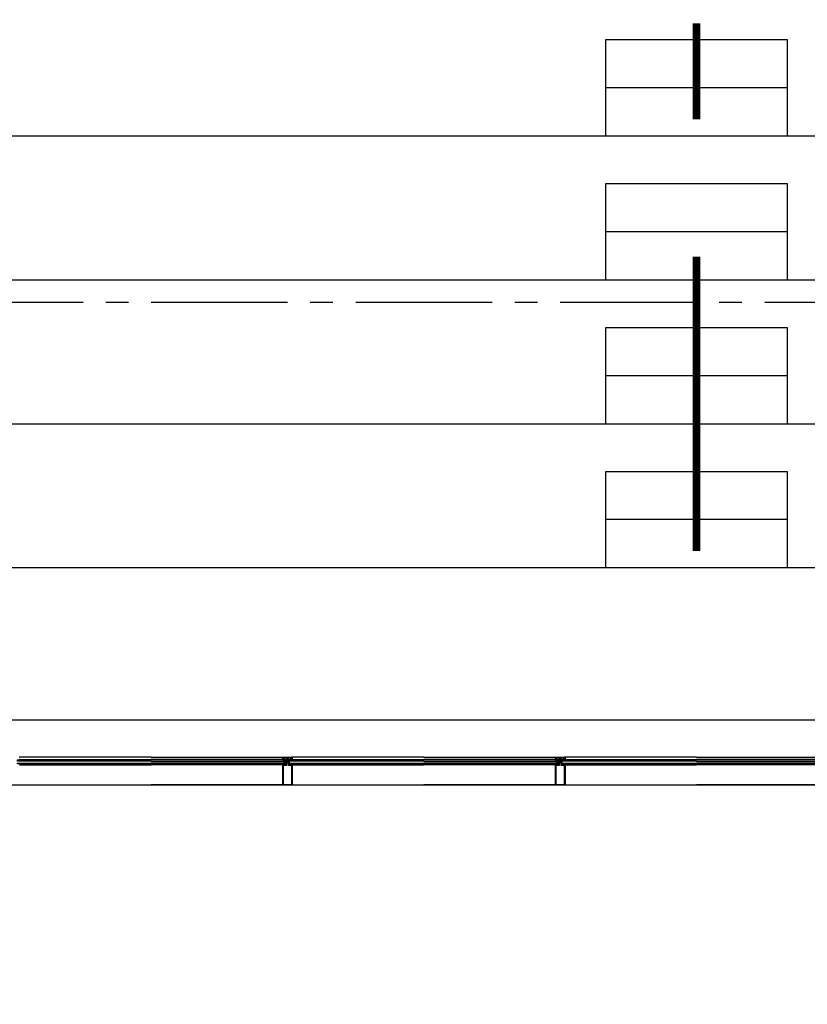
# Model space of a CAD drawing. Extents: x 2980 to 201049, y 2980 to 157420.
# Tile 8 of 78: x 50232 to 55431, y 23667 to 30167. Entities that reach past the tile are written whole.
import ezdxf

# ---------------------------------------------------------------- set-up
doc = ezdxf.new("R2010")
doc.units = 0
doc.header["$LTSCALE"] = 1200
doc.header["$PDMODE"] = 1
doc.header["$PDSIZE"] = 200
doc.linetypes.add('CENTER2', pattern=[1.125, 0.75, -0.125, 0.125, -0.125])
doc.layers.add('CIVIEL', color=8, linetype='CONTINUOUS')
doc.layers.add('STRAMIENLIJNEN', color=9, linetype='CENTER2')

msp = doc.modelspace()

# ---------------------------------------------------------------- linework, layer by layer
at = {"layer": 'CIVIEL'}
for p, q in [((55300, 29716.66667), (54100, 29716.66667)), ((38970, 29400), (97900, 29400)), ((55300, 28766.66667), (54100, 28766.66667)), ((38970, 28450), (97900, 28450)), ((55300, 27816.66667), (54100, 27816.66667)), ((38970, 27500), (97900, 27500)), ((55300, 26866.66667), (54100, 26866.66667)), ((38970, 26550), (70650, 26550)), ((38970, 25545), (70650, 25545)), ((51100, 25298), (50229.25, 25298)), ((51100, 25298), (51970.75, 25298)), ((52900, 25298), (52029.25, 25298)), ((52900, 25298), (53770.75, 25298)), ((54700, 25298), (53829.25, 25298)), ((54700, 25298), (55570.75, 25298)), ((50231.75, 25249), (51100, 25249)), ((50232.29048, 25283.5), (51100, 25283.5)), ((51967.70952, 25283.5), (51100, 25283.5)), ((51968.25, 25249), (51100, 25249)), ((51968.25, 25115.6), (51968.25, 25249)), ((51968.25, 25249), (51970.25, 25249)), ((51970.25, 25249), (51970.75, 25248.45833)), ((51970.75, 25248.45833), (51970.25, 25247.91667)), ((51970.25, 25247.91667), (51970.75, 25247.375)), ((51970.75, 25247.375), (51970.25, 25246.83333)), ((51970.25, 25246.83333), (51970.75, 25246.29167)), ((51970.75, 25246.29167), (51970.25, 25245.75)), ((51973.25, 25248), (51973.75, 25249)), ((51973.75, 25248), (51973.25, 25248)), ((51973.75, 25249), (51988.85, 25249)), ((51973.75, 25245.75), (51973.75, 25248)), ((51988.85, 25277.6), (51988.85, 25283)), ((51988.85, 25249), (51988.85, 25277.6)), ((51988.85, 25277.6), (51990.85, 25277.6)), ((51990.85, 25277.6), (51991.35, 25277.05833)), ((51991.35, 25277.05833), (51990.85, 25276.51667)), ((51990.85, 25276.51667), (51991.35, 25275.975)), ((51991.35, 25275.975), (51990.85, 25275.43333)), ((51990.85, 25275.43333), (51991.35, 25274.89167)), ((51991.35, 25274.89167), (51990.85, 25274.35)), ((51993.85, 25276.6), (51994.35, 25277.6)), ((51994.35, 25276.6), (51993.85, 25276.6)), ((51994.35, 25277.6), (51997.75, 25277.6)), ((51994.35, 25274.35), (51994.35, 25276.6)), ((51997.75, 25277.6), (51997, 25277.1875)), ((51997, 25277.1875), (51997.75, 25276.775)), ((51997.75, 25276.775), (51997, 25276.3625)), ((51997, 25276.3625), (51997.75, 25275.95)), ((51997.75, 25275.95), (51997, 25275.5375)), ((51997, 25275.5375), (51997.75, 25275.125)), ((51997.75, 25275.125), (51997, 25274.7125)), ((51997, 25274.7125), (51997.75, 25274.3)), ((51997.75, 25274.3), (51997, 25273.8875)), ((51997, 25273.8875), (51997.75, 25273.475)), ((51997.75, 25273.475), (51997, 25273.0625)), ((51997, 25273.0625), (51997.75, 25272.65)), ((51997.75, 25272.65), (51997, 25272.2375)), ((51997, 25272.2375), (51997.75, 25271.825)), ((51997.75, 25271.825), (51997, 25271.4125)), ((51997, 25271.4125), (51997.75, 25271)), ((51997.75, 25271), (51997, 25270.5875)), ((51997, 25270.5875), (51997.75, 25270.175)), ((51997.75, 25270.175), (51997, 25269.7625)), ((51997, 25269.7625), (51997.75, 25269.35)), ((51997.75, 25269.35), (51997, 25268.9375)), ((51997, 25268.9375), (51997.75, 25268.525)), ((51997.75, 25268.525), (51997, 25268.1125)), ((51997, 25268.1125), (51997.75, 25267.7)), ((51997.75, 25267.7), (51997, 25267.2875)), ((51997, 25267.2875), (51997.75, 25266.875)), ((51997.75, 25266.875), (51997, 25266.4625)), ((51997, 25266.4625), (51997.75, 25266.05)), ((52003, 25277.1875), (52002.25, 25277.6)), ((52002.25, 25277.6), (52005.65, 25277.6)), ((52002.25, 25276.775), (52003, 25277.1875)), ((52003, 25276.3625), (52002.25, 25276.775)), ((52002.25, 25275.95), (52003, 25276.3625)), ((52003, 25275.5375), (52002.25, 25275.95)), ((52002.25, 25275.125), (52003, 25275.5375)), ((52003, 25274.7125), (52002.25, 25275.125)), ((52002.25, 25274.3), (52003, 25274.7125)), ((52003, 25273.8875), (52002.25, 25274.3)), ((52002.25, 25273.475), (52003, 25273.8875)), ((52003, 25273.0625), (52002.25, 25273.475)), ((52002.25, 25272.65), (52003, 25273.0625)), ((52003, 25272.2375), (52002.25, 25272.65)), ((52002.25, 25271.825), (52003, 25272.2375)), ((52003, 25271.4125), (52002.25, 25271.825)), ((52002.25, 25271), (52003, 25271.4125)), ((52003, 25270.5875), (52002.25, 25271)), ((52002.25, 25270.175), (52003, 25270.5875)), ((52003, 25269.7625), (52002.25, 25270.175)), ((52002.25, 25269.35), (52003, 25269.7625)), ((52003, 25268.9375), (52002.25, 25269.35)), ((52002.25, 25268.525), (52003, 25268.9375)), ((52003, 25268.1125), (52002.25, 25268.525)), ((52002.25, 25267.7), (52003, 25268.1125)), ((52003, 25267.2875), (52002.25, 25267.7)), ((52002.25, 25266.875), (52003, 25267.2875)), ((52003, 25266.4625), (52002.25, 25266.875)), ((52002.25, 25266.05), (52003, 25266.4625)), ((52005.65, 25277.6), (52006.15, 25276.6)), ((52006.15, 25276.6), (52005.65, 25276.6)), ((52005.65, 25276.6), (52005.65, 25274.35)), ((52008.65, 25277.05833), (52009.15, 25277.6)), ((52009.15, 25276.51667), (52008.65, 25277.05833)), ((52008.65, 25275.975), (52009.15, 25276.51667)), ((52009.15, 25275.43333), (52008.65, 25275.975)), ((52008.65, 25274.89167), (52009.15, 25275.43333)), ((52009.15, 25274.35), (52008.65, 25274.89167)), ((52009.15, 25277.6), (52011.15, 25277.6)), ((52011.15, 25277.6), (52011.15, 25283)), ((52011.15, 25277.6), (52011.15, 25249)), ((52011.15, 25249), (52026.25, 25249)), ((52016.5, 25279), (52016.5, 25280)), ((52026.25, 25249), (52026.75, 25248)), ((52026.75, 25248), (52026.25, 25248)), ((52026.25, 25248), (52026.25, 25245.75)), ((52029.25, 25248.45833), (52029.75, 25249)), ((52029.75, 25247.91667), (52029.25, 25248.45833)), ((52029.25, 25247.375), (52029.75, 25247.91667)), ((52029.75, 25246.83333), (52029.25, 25247.375)), ((52029.25, 25246.29167), (52029.75, 25246.83333)), ((52029.75, 25245.75), (52029.25, 25246.29167)), ((52029.75, 25249), (52031.75, 25249)), ((52031.75, 25249), (52900, 25249)), ((52031.75, 25249), (52031.75, 25115.6)), ((52032.29048, 25283.5), (52900, 25283.5)), ((53767.70952, 25283.5), (52900, 25283.5)), ((53768.25, 25249), (52900, 25249)), ((53768.25, 25115.6), (53768.25, 25249)), ((53768.25, 25249), (53770.25, 25249)), ((53770.25, 25249), (53770.75, 25248.45833)), ((53770.75, 25248.45833), (53770.25, 25247.91667)), ((53770.25, 25247.91667), (53770.75, 25247.375)), ((53770.75, 25247.375), (53770.25, 25246.83333)), ((53770.25, 25246.83333), (53770.75, 25246.29167)), ((53770.75, 25246.29167), (53770.25, 25245.75)), ((53773.25, 25248), (53773.75, 25249)), ((53773.75, 25248), (53773.25, 25248)), ((53773.75, 25249), (53788.85, 25249)), ((53773.75, 25245.75), (53773.75, 25248)), ((53788.85, 25277.6), (53788.85, 25283)), ((53788.85, 25249), (53788.85, 25277.6)), ((53788.85, 25277.6), (53790.85, 25277.6)), ((53790.85, 25277.6), (53791.35, 25277.05833)), ((53791.35, 25277.05833), (53790.85, 25276.51667)), ((53790.85, 25276.51667), (53791.35, 25275.975)), ((53791.35, 25275.975), (53790.85, 25275.43333)), ((53790.85, 25275.43333), (53791.35, 25274.89167)), ((53791.35, 25274.89167), (53790.85, 25274.35)), ((53793.85, 25276.6), (53794.35, 25277.6)), ((53794.35, 25276.6), (53793.85, 25276.6)), ((53794.35, 25277.6), (53797.75, 25277.6)), ((53794.35, 25274.35), (53794.35, 25276.6)), ((53797.75, 25277.6), (53797, 25277.1875)), ((53797, 25277.1875), (53797.75, 25276.775)), ((53797.75, 25276.775), (53797, 25276.3625)), ((53797, 25276.3625), (53797.75, 25275.95)), ((53797.75, 25275.95), (53797, 25275.5375)), ((53797, 25275.5375), (53797.75, 25275.125)), ((53797.75, 25275.125), (53797, 25274.7125)), ((53797, 25274.7125), (53797.75, 25274.3)), ((53797.75, 25274.3), (53797, 25273.8875)), ((53797, 25273.8875), (53797.75, 25273.475)), ((53797.75, 25273.475), (53797, 25273.0625)), ((53797, 25273.0625), (53797.75, 25272.65)), ((53797.75, 25272.65), (53797, 25272.2375)), ((53797, 25272.2375), (53797.75, 25271.825)), ((53797.75, 25271.825), (53797, 25271.4125)), ((53797, 25271.4125), (53797.75, 25271)), ((53797.75, 25271), (53797, 25270.5875)), ((53797, 25270.5875), (53797.75, 25270.175)), ((53797.75, 25270.175), (53797, 25269.7625)), ((53797, 25269.7625), (53797.75, 25269.35)), ((53797.75, 25269.35), (53797, 25268.9375)), ((53797, 25268.9375), (53797.75, 25268.525)), ((53797.75, 25268.525), (53797, 25268.1125)), ((53797, 25268.1125), (53797.75, 25267.7)), ((53797.75, 25267.7), (53797, 25267.2875)), ((53797, 25267.2875), (53797.75, 25266.875)), ((53797.75, 25266.875), (53797, 25266.4625)), ((53797, 25266.4625), (53797.75, 25266.05)), ((53803, 25277.1875), (53802.25, 25277.6)), ((53802.25, 25277.6), (53805.65, 25277.6)), ((53802.25, 25276.775), (53803, 25277.1875)), ((53803, 25276.3625), (53802.25, 25276.775)), ((53802.25, 25275.95), (53803, 25276.3625)), ((53803, 25275.5375), (53802.25, 25275.95)), ((53802.25, 25275.125), (53803, 25275.5375)), ((53803, 25274.7125), (53802.25, 25275.125)), ((53802.25, 25274.3), (53803, 25274.7125)), ((53803, 25273.8875), (53802.25, 25274.3)), ((53802.25, 25273.475), (53803, 25273.8875)), ((53803, 25273.0625), (53802.25, 25273.475)), ((53802.25, 25272.65), (53803, 25273.0625)), ((53803, 25272.2375), (53802.25, 25272.65)), ((53802.25, 25271.825), (53803, 25272.2375)), ((53803, 25271.4125), (53802.25, 25271.825)), ((53802.25, 25271), (53803, 25271.4125)), ((53803, 25270.5875), (53802.25, 25271)), ((53802.25, 25270.175), (53803, 25270.5875)), ((53803, 25269.7625), (53802.25, 25270.175)), ((53802.25, 25269.35), (53803, 25269.7625)), ((53803, 25268.9375), (53802.25, 25269.35)), ((53802.25, 25268.525), (53803, 25268.9375)), ((53803, 25268.1125), (53802.25, 25268.525)), ((53802.25, 25267.7), (53803, 25268.1125)), ((53803, 25267.2875), (53802.25, 25267.7)), ((53802.25, 25266.875), (53803, 25267.2875)), ((53803, 25266.4625), (53802.25, 25266.875)), ((53802.25, 25266.05), (53803, 25266.4625)), ((53805.65, 25277.6), (53806.15, 25276.6)), ((53806.15, 25276.6), (53805.65, 25276.6)), ((53805.65, 25276.6), (53805.65, 25274.35)), ((53808.65, 25277.05833), (53809.15, 25277.6)), ((53809.15, 25276.51667), (53808.65, 25277.05833)), ((53808.65, 25275.975), (53809.15, 25276.51667)), ((53809.15, 25275.43333), (53808.65, 25275.975)), ((53808.65, 25274.89167), (53809.15, 25275.43333)), ((53809.15, 25274.35), (53808.65, 25274.89167)), ((53809.15, 25277.6), (53811.15, 25277.6)), ((53811.15, 25277.6), (53811.15, 25283)), ((53811.15, 25277.6), (53811.15, 25249)), ((53811.15, 25249), (53826.25, 25249)), ((53816.5, 25279), (53816.5, 25280)), ((53826.25, 25249), (53826.75, 25248)), ((53826.75, 25248), (53826.25, 25248)), ((53826.25, 25248), (53826.25, 25245.75)), ((53829.25, 25248.45833), (53829.75, 25249)), ((53829.75, 25247.91667), (53829.25, 25248.45833)), ((53829.25, 25247.375), (53829.75, 25247.91667)), ((53829.75, 25246.83333), (53829.25, 25247.375)), ((53829.25, 25246.29167), (53829.75, 25246.83333)), ((53829.75, 25245.75), (53829.25, 25246.29167)), ((53829.75, 25249), (53831.75, 25249)), ((53831.75, 25249), (54700, 25249)), ((53831.75, 25249), (53831.75, 25115.6)), ((53832.29048, 25283.5), (54700, 25283.5)), ((55567.70952, 25283.5), (54700, 25283.5)), ((55568.25, 25249), (54700, 25249)), ((50168.25, 25115.6), (51100, 25115.6)), ((52031.75, 25115.6), (51100, 25115.6)), ((51968.25, 25115.6), (52900, 25115.6)), ((52031.75, 25115.6), (51968.25, 25115.6)), ((53831.75, 25115.6), (52900, 25115.6)), ((53768.25, 25115.6), (54700, 25115.6)), ((53831.75, 25115.6), (53768.25, 25115.6)), ((55631.75, 25115.6), (54700, 25115.6))]:
    msp.add_line(p, q, dxfattribs=at)
at = {"layer": 'CIVIEL', "const_width": 50}
for points in [[(54700, 29508.88754), (54700, 30142.22087)], [(54700, 26658.88754), (54700, 28602.72408)]]:
    msp.add_lwpolyline(points, dxfattribs=at)
at = {"layer": 'CIVIEL'}
for points in [[(55300, 29400), (55300, 30033.33333), (54100, 30033.33333), (54100, 29400)], [(55300, 28450), (55300, 29083.33333), (54100, 29083.33333), (54100, 28450)], [(55300, 27500), (55300, 28133.33333), (54100, 28133.33333), (54100, 27500)], [(55300, 26550), (55300, 27183.33333), (54100, 27183.33333), (54100, 26550)], [(51100, 25272), (50216.5, 25272), (50216.5, 25280), (51100, 25280)], [(51100, 25254), (50216.5, 25254), (50216.5, 25260), (51100, 25260)], [(51100, 25272), (51983.5, 25272), (51983.5, 25280), (51100, 25280)], [(51100, 25254), (51983.5, 25254), (51983.5, 25260), (51100, 25260)], [(52900, 25272), (52016.5, 25272), (52016.5, 25280), (52900, 25280)], [(52900, 25254), (52016.5, 25254), (52016.5, 25260), (52900, 25260)], [(52900, 25272), (53783.5, 25272), (53783.5, 25280), (52900, 25280)], [(52900, 25254), (53783.5, 25254), (53783.5, 25260), (52900, 25260)], [(54700, 25272), (53816.5, 25272), (53816.5, 25280), (54700, 25280)], [(54700, 25254), (53816.5, 25254), (53816.5, 25260), (54700, 25260)], [(54700, 25272), (55583.5, 25272), (55583.5, 25280), (54700, 25280)], [(54700, 25254), (55583.5, 25254), (55583.5, 25260), (54700, 25260)]]:
    msp.add_lwpolyline(points, dxfattribs=at)
for points in [[(51978.72305, 25280.30462), (51978.72305, 25280.30462, -0.4142135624), (51978.8428, 25280.63727), (51981.40498, 25281.843), (51981.40498, 25282), (51979.97719, 25282), (51975.86555, 25280.06511, -0.4142135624), (51975.20024, 25280.30462), (51975.20024, 25280.30462, -0.4142135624), (51975.32, 25280.63727), (51977.80298, 25281.80573, 0.8963954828), (51977.7707, 25281.89975), (51969.50442, 25280.03797, -0.4142135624), (51968.90678, 25280.41589), (51968.87382, 25280.56222, -0.4142135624), (51968.9494, 25280.68175), (51972.64234, 25281.5135), (51972.64234, 25281.75), (51970.62313, 25281.75), (51963.01466, 25280.03637, -0.8693059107), (51962.73474, 25280.77748), (51967.70952, 25283.5), (51968.25, 25283.5, 0.4142135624), (51968.75, 25283), (51974.75, 25283), (51974.75, 25284.25), (51973.78986, 25284.25), (51973.78986, 25284.62065), (51974.75, 25285.7032), (51978.75, 25285.7032), (51979.71014, 25284.62065), (51979.71014, 25284.25), (51978.75, 25284.25), (51978.75, 25283), (51983.5, 25283), (51983.5, 25282), (51979.38836, 25280.06511, -0.4142135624)], [(52031.75, 25283.5, -0.4142135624), (52031.25, 25283), (52031.16956, 25283, -0.3394542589), (52030.6866, 25283.37059), (52030.25, 25285, -1), (52030.25, 25288), (52030.25, 25295, 0.4142135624), (52028.75, 25296.5), (51971.25, 25296.5, 0.4142135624), (51969.75, 25295), (51969.75, 25288, -1), (51969.75, 25285), (51969.3134, 25283.37059, -0.3394542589), (51968.83044, 25283), (51968.75, 25283, -0.4142135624), (51968.25, 25283.5), (51968.25, 25295.5, -0.4142135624), (51970.75, 25298), (52029.25, 25298, -0.4142135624), (52031.75, 25295.5)], [(52020.75, 25283), (52020.75, 25284), (52019.75, 25284), (52019.75, 25286), (52026.75, 25286), (52026.75, 25284), (52025.75, 25284), (52025.75, 25283), (52030.32977, 25283, 0.493145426), (52030.66784, 25283.44059), (52030.25, 25285, -0.767326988), (52029.5, 25287.79904), (52028.58245, 25291.22339, 0.7103886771), (52024.6286, 25291.51519, 0.4075403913), (52024.878, 25290.86221, -0.8043780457), (52024.25, 25288), (52017.75, 25288), (52017.75, 25285.6099, -0.4732848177), (52017.15194, 25285.11961), (52006, 25286), (51994, 25286), (51982.84806, 25285.11961, -0.4732848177), (51982.25, 25285.6099), (51982.25, 25288), (51975.75, 25288, -0.8043780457), (51975.122, 25290.86221, 0.4075403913), (51975.3714, 25291.51519, 0.7103886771), (51971.41755, 25291.22339), (51970.5, 25287.79904, -0.767326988), (51969.75, 25285), (51969.33216, 25283.44059, 0.493145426), (51969.67023, 25283), (51974.25, 25283), (51974.25, 25284), (51973.25, 25284), (51973.25, 25286), (51980.25, 25286), (51980.25, 25284), (51979.25, 25284), (51979.25, 25283)], [(52021.27695, 25280.30462), (52021.27695, 25280.30462, 0.4142135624), (52021.1572, 25280.63727), (52018.59502, 25281.843), (52018.59502, 25282), (52020.02281, 25282), (52024.13445, 25280.06511, 0.4142135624), (52024.79976, 25280.30462), (52024.79976, 25280.30462, 0.4142135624), (52024.68, 25280.63727), (52022.19702, 25281.80573, -0.8963954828), (52022.2293, 25281.89975), (52030.49558, 25280.03797, 0.4142135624), (52031.09322, 25280.41589), (52031.12618, 25280.56222, 0.4142135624), (52031.0506, 25280.68175), (52027.35766, 25281.5135), (52027.35766, 25281.75), (52029.37687, 25281.75), (52036.98534, 25280.03637, 0.8693059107), (52037.26526, 25280.77748), (52032.29048, 25283.5), (52031.75, 25283.5, -0.4142135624), (52031.25, 25283), (52025.25, 25283), (52025.25, 25284.25), (52026.21014, 25284.25), (52026.21014, 25284.62065), (52025.25, 25285.7032), (52021.25, 25285.7032), (52020.28986, 25284.62065), (52020.28986, 25284.25), (52021.25, 25284.25), (52021.25, 25283), (52016.5, 25283), (52016.5, 25282), (52020.61164, 25280.06511, 0.4142135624)], [(53778.72305, 25280.30462), (53778.72305, 25280.30462, -0.4142135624), (53778.8428, 25280.63727), (53781.40498, 25281.843), (53781.40498, 25282), (53779.97719, 25282), (53775.86555, 25280.06511, -0.4142135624), (53775.20024, 25280.30462), (53775.20024, 25280.30462, -0.4142135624), (53775.32, 25280.63727), (53777.80298, 25281.80573, 0.8963954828), (53777.7707, 25281.89975), (53769.50442, 25280.03797, -0.4142135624), (53768.90678, 25280.41589), (53768.87382, 25280.56222, -0.4142135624), (53768.9494, 25280.68175), (53772.64234, 25281.5135), (53772.64234, 25281.75), (53770.62313, 25281.75), (53763.01466, 25280.03637, -0.8693059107), (53762.73474, 25280.77748), (53767.70952, 25283.5), (53768.25, 25283.5, 0.4142135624), (53768.75, 25283), (53774.75, 25283), (53774.75, 25284.25), (53773.78986, 25284.25), (53773.78986, 25284.62065), (53774.75, 25285.7032), (53778.75, 25285.7032), (53779.71014, 25284.62065), (53779.71014, 25284.25), (53778.75, 25284.25), (53778.75, 25283), (53783.5, 25283), (53783.5, 25282), (53779.38836, 25280.06511, -0.4142135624)], [(53831.75, 25283.5, -0.4142135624), (53831.25, 25283), (53831.16956, 25283, -0.3394542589), (53830.6866, 25283.37059), (53830.25, 25285, -1), (53830.25, 25288), (53830.25, 25295, 0.4142135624), (53828.75, 25296.5), (53771.25, 25296.5, 0.4142135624), (53769.75, 25295), (53769.75, 25288, -1), (53769.75, 25285), (53769.3134, 25283.37059, -0.3394542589), (53768.83044, 25283), (53768.75, 25283, -0.4142135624), (53768.25, 25283.5), (53768.25, 25295.5, -0.4142135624), (53770.75, 25298), (53829.25, 25298, -0.4142135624), (53831.75, 25295.5)], [(53820.75, 25283), (53820.75, 25284), (53819.75, 25284), (53819.75, 25286), (53826.75, 25286), (53826.75, 25284), (53825.75, 25284), (53825.75, 25283), (53830.32977, 25283, 0.493145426), (53830.66784, 25283.44059), (53830.25, 25285, -0.767326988), (53829.5, 25287.79904), (53828.58245, 25291.22339, 0.7103886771), (53824.6286, 25291.51519, 0.4075403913), (53824.878, 25290.86221, -0.8043780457), (53824.25, 25288), (53817.75, 25288), (53817.75, 25285.6099, -0.4732848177), (53817.15194, 25285.11961), (53806, 25286), (53794, 25286), (53782.84806, 25285.11961, -0.4732848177), (53782.25, 25285.6099), (53782.25, 25288), (53775.75, 25288, -0.8043780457), (53775.122, 25290.86221, 0.4075403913), (53775.3714, 25291.51519, 0.7103886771), (53771.41755, 25291.22339), (53770.5, 25287.79904, -0.767326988), (53769.75, 25285), (53769.33216, 25283.44059, 0.493145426), (53769.67023, 25283), (53774.25, 25283), (53774.25, 25284), (53773.25, 25284), (53773.25, 25286), (53780.25, 25286), (53780.25, 25284), (53779.25, 25284), (53779.25, 25283)], [(53821.27695, 25280.30462), (53821.27695, 25280.30462, 0.4142135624), (53821.1572, 25280.63727), (53818.59502, 25281.843), (53818.59502, 25282), (53820.02281, 25282), (53824.13445, 25280.06511, 0.4142135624), (53824.79976, 25280.30462), (53824.79976, 25280.30462, 0.4142135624), (53824.68, 25280.63727), (53822.19702, 25281.80573, -0.8963954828), (53822.2293, 25281.89975), (53830.49558, 25280.03797, 0.4142135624), (53831.09322, 25280.41589), (53831.12618, 25280.56222, 0.4142135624), (53831.0506, 25280.68175), (53827.35766, 25281.5135), (53827.35766, 25281.75), (53829.37687, 25281.75), (53836.98534, 25280.03637, 0.8693059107), (53837.26526, 25280.77748), (53832.29048, 25283.5), (53831.75, 25283.5, -0.4142135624), (53831.25, 25283), (53825.25, 25283), (53825.25, 25284.25), (53826.21014, 25284.25), (53826.21014, 25284.62065), (53825.25, 25285.7032), (53821.25, 25285.7032), (53820.28986, 25284.62065), (53820.28986, 25284.25), (53821.25, 25284.25), (53821.25, 25283), (53816.5, 25283), (53816.5, 25282), (53820.61164, 25280.06511, 0.4142135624)], [(51971.90304, 25244.9258), (51973.64572, 25246.66848, 0.8549657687), (51973.27668, 25247.17534), (51972.25, 25246.64957), (51972.25, 25249), (51976.25, 25249), (51976.25, 25254), (51968.25, 25254), (51968.25, 25249), (51971, 25249), (51971, 25247.375), (51970.75, 25247.375), (51970.75, 25245.4034, 0.6681786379)], [(52028.09696, 25244.9258), (52026.35428, 25246.66848, -0.8549657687), (52026.72332, 25247.17534), (52027.75, 25246.64957), (52027.75, 25249), (52023.75, 25249), (52023.75, 25254), (52031.75, 25254), (52031.75, 25249), (52029, 25249), (52029, 25247.375), (52029.25, 25247.375), (52029.25, 25245.4034, -0.6681786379)], [(53771.90304, 25244.9258), (53773.64572, 25246.66848, 0.8549657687), (53773.27668, 25247.17534), (53772.25, 25246.64957), (53772.25, 25249), (53776.25, 25249), (53776.25, 25254), (53768.25, 25254), (53768.25, 25249), (53771, 25249), (53771, 25247.375), (53770.75, 25247.375), (53770.75, 25245.4034, 0.6681786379)], [(53828.09696, 25244.9258), (53826.35428, 25246.66848, -0.8549657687), (53826.72332, 25247.17534), (53827.75, 25246.64957), (53827.75, 25249), (53823.75, 25249), (53823.75, 25254), (53831.75, 25254), (53831.75, 25249), (53829, 25249), (53829, 25247.375), (53829.25, 25247.375), (53829.25, 25245.4034, -0.6681786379)], [(45280, 21613), (45280, 25115.6), (95157, 25115.6), (95157, 21100), (85175, 21100), (85175, 15935), (92999, 15935), (92999, 8400.72681, -0.0377363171), (70700, 10826.92883), (70700, 13650), (71150, 13650), (71150, 14150), (70650, 14150), (70650, 13800), (53500, 13800), (53500, 21613)]]:
    msp.add_lwpolyline(points, format="xyb", close=True, dxfattribs=at)
for points in [[(51994, 25289), (51994, 25286), (52006, 25286), (52006, 25289)], [(53794, 25289), (53794, 25286), (53806, 25286), (53806, 25289)], [(51992.85, 25244), (51975.75, 25244), (51975.75, 25243), (51974.25, 25241.5), (51970.75, 25241.5), (51970.75, 25118.1), (52029.25, 25118.1), (52029.25, 25241.5), (52025.75, 25241.5), (52024.25, 25243), (52024.25, 25244), (52007.15, 25244), (52007.15, 25261), (51992.85, 25261)], [(51983.5, 25272), (51983.5, 25260), (51978.5, 25260), (51978.5, 25272)], [(53792.85, 25244), (53775.75, 25244), (53775.75, 25243), (53774.25, 25241.5), (53770.75, 25241.5), (53770.75, 25118.1), (53829.25, 25118.1), (53829.25, 25241.5), (53825.75, 25241.5), (53824.25, 25243), (53824.25, 25244), (53807.15, 25244), (53807.15, 25261), (53792.85, 25261)], [(53783.5, 25272), (53783.5, 25260), (53778.5, 25260), (53778.5, 25272)]]:
    msp.add_lwpolyline(points, close=True, dxfattribs=at)
msp.add_lwpolyline([(50229.37687, 25281.75), (50236.98534, 25280.03637, 0.8693059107), (50237.26526, 25280.77748), (50232.29048, 25283.5), (50231.75, 25283.5, -0.4142135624)], format="xyb", dxfattribs=at)
for centre, radius, start, end in [((52000, 25283.05), 8.45, 44.760270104, 135.239729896), ((53800, 25283.05), 8.45, 44.760270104, 135.239729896), ((51972, 25245.75), 1.75, 180, 0), ((51992.6, 25274.35), 1.75, 180, 0), ((52000, 25266.05), 2.25, 180, 0), ((52007.4, 25274.35), 1.75, 180, 0), ((52028, 25245.75), 1.75, 180, 0), ((53772, 25245.75), 1.75, 180, 0), ((53792.6, 25274.35), 1.75, 180, 0), ((53800, 25266.05), 2.25, 180, 0), ((53807.4, 25274.35), 1.75, 180, 0), ((53828, 25245.75), 1.75, 180, 0)]:
    msp.add_arc(centre, radius, start, end, dxfattribs=at)
at = {"layer": 'CIVIEL', "linetype": 'BYBLOCK'}
for p in [(52031.75, 25254), (52031.75, 25254), (53831.75, 25254), (53831.75, 25254)]:
    msp.add_point(p, dxfattribs=at)
at = {"layer": 'STRAMIENLIJNEN'}
msp.add_lwpolyline([(157300, 28300), (38500, 28300)], dxfattribs=at)

doc.saveas('drawing.dxf')
